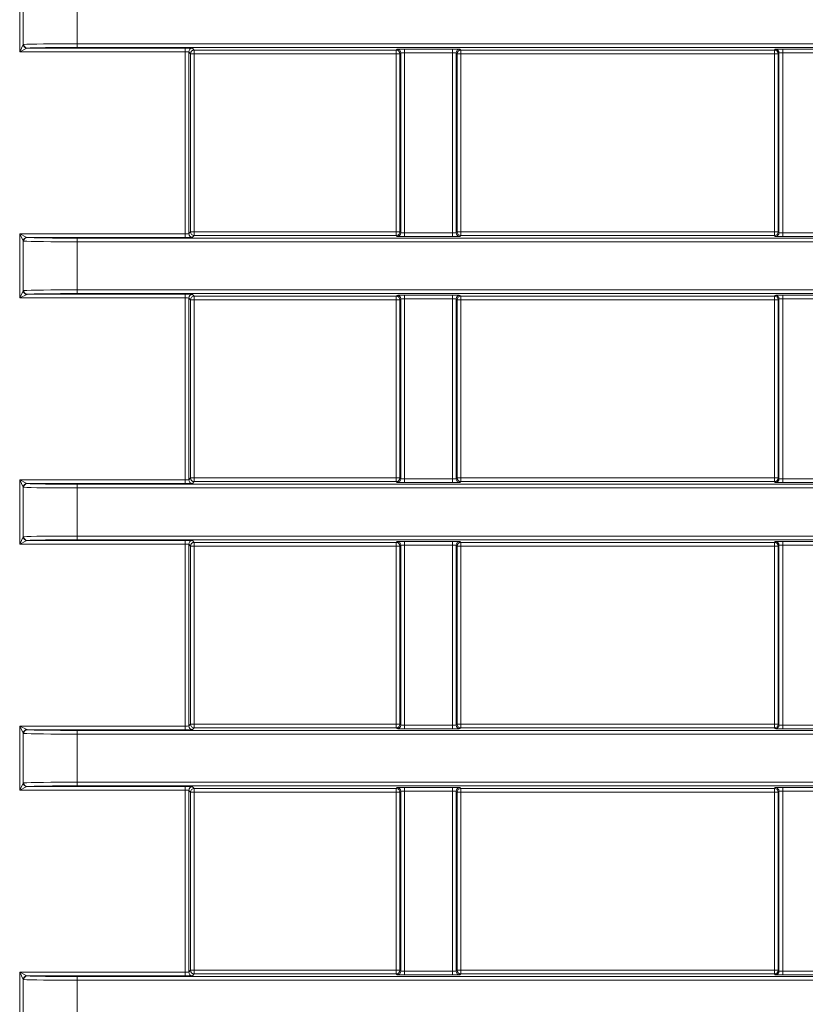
# Model space of a CAD drawing. Header units: millimetres. Extents: x 0 to 1118, y 0 to 864.
# Tile 76 of 256: x 99 to 110, y 397 to 410. Entities that reach past the tile are written whole.
import ezdxf

# ---------------------------------------------------------------- set-up
doc = ezdxf.new("R2010")
doc.units = ezdxf.units.MM

msp = doc.modelspace()

# ---------------------------------------------------------------- linework, layer by layer
at = {"color": 9, "linetype": 'Continuous', "lineweight": 0}
for p, q in [((99.0469, 409.8952), (99.0469, 410.7653)), ((99.0957, 410.6678), (99.0957, 409.9928)), ((99.8275, 410.6562), (99.8275, 410.0044)), ((99.0469, 409.8952), (99.0957, 409.9928)), ((99.1445, 409.944), (99.0469, 409.8952)), ((99.1493, 409.9452), (101.2873, 409.9452)), ((99.8275, 410.0044), (99.8275, 409.9544)), ((99.8275, 410.0044), (226.8837, 410.0044)), ((226.8837, 409.9544), (99.8275, 409.9544)), ((101.2873, 409.8952), (101.2873, 409.9452)), ((101.3873, 409.9435), (101.4117, 409.9191)), ((101.2873, 409.8952), (99.0469, 409.8952)), ((101.2873, 407.4292), (101.2873, 409.8952)), ((101.3373, 409.8935), (101.3373, 407.4309)), ((101.3617, 409.8691), (101.3373, 409.8935)), ((101.3617, 407.4554), (101.3617, 409.8691)), ((101.3617, 409.8691), (101.4117, 409.8691)), ((101.4117, 409.9191), (104.1492, 409.9191)), ((101.4117, 409.8691), (101.4117, 409.9191)), ((101.4117, 409.8691), (101.4117, 407.4554)), ((104.1492, 409.8691), (101.4117, 409.8691)), ((104.1492, 409.9191), (104.1606, 409.9304)), ((104.1492, 409.8691), (104.1492, 409.9191)), ((104.1992, 409.8691), (104.1492, 409.8691)), ((104.1492, 407.4554), (104.1492, 409.8691)), ((104.2105, 409.8804), (104.1992, 409.8691)), ((104.1992, 409.8691), (104.1992, 407.4554)), ((104.2105, 407.444), (104.2105, 409.8804)), ((104.2605, 409.9321), (104.9123, 409.9321)), ((104.2605, 409.8822), (104.2605, 409.9321)), ((104.9123, 409.8822), (104.2605, 409.8822)), ((104.2605, 409.8822), (104.2605, 407.4423)), ((104.9123, 409.8822), (104.9123, 409.9321)), ((104.9123, 407.4423), (104.9123, 409.8822)), ((104.9623, 409.8804), (104.9623, 407.444)), ((104.9736, 409.8691), (104.9623, 409.8804)), ((104.9736, 407.4554), (104.9736, 409.8691)), ((105.0236, 409.8691), (104.9736, 409.8691)), ((105.0123, 409.9304), (105.0236, 409.9191)), ((105.0236, 409.9191), (109.2742, 409.9191)), ((105.0236, 409.9191), (105.0236, 409.8691)), ((105.0236, 409.8691), (105.0236, 407.4554)), ((109.2742, 409.8691), (105.0236, 409.8691)), ((109.2742, 409.9191), (109.2856, 409.9304)), ((109.2742, 409.8691), (109.2742, 409.9191)), ((109.2742, 407.4554), (109.2742, 409.8691)), ((109.3242, 409.8691), (109.2742, 409.8691)), ((109.3355, 409.8804), (109.3242, 409.8691)), ((109.3242, 409.8691), (109.3242, 407.4554)), ((109.3355, 407.444), (109.3355, 409.8804)), ((109.3855, 409.9321), (110.0373, 409.9321)), ((109.3855, 409.8822), (109.3855, 409.9321)), ((110.0373, 409.8822), (109.3855, 409.8822)), ((109.3855, 409.8822), (109.3855, 407.4423)), ((99.0469, 407.4292), (99.1445, 407.3804)), ((99.0469, 407.4292), (101.2873, 407.4292)), ((99.0957, 407.3316), (99.0469, 407.4292)), ((99.0469, 406.5591), (99.0469, 407.4292)), ((101.2873, 407.4292), (101.2873, 407.3792)), ((101.3373, 407.4309), (101.3617, 407.4554)), ((101.3617, 407.4554), (101.4117, 407.4554)), ((101.4117, 407.4054), (101.4117, 407.4554)), ((101.4117, 407.4554), (104.1492, 407.4554)), ((104.1492, 407.4054), (104.1492, 407.4554)), ((104.1492, 407.4554), (104.1992, 407.4554)), ((104.1992, 407.4554), (104.2105, 407.444)), ((104.2605, 407.3923), (104.2605, 407.4423)), ((104.2605, 407.4423), (104.9123, 407.4423)), ((104.9123, 407.3923), (104.9123, 407.4423)), ((104.9623, 407.444), (104.9736, 407.4554)), ((104.9736, 407.4554), (105.0236, 407.4554)), ((105.0236, 407.4554), (105.0236, 407.4054)), ((105.0236, 407.4554), (109.2742, 407.4554)), ((109.2742, 407.4054), (109.2742, 407.4554)), ((109.2742, 407.4554), (109.3242, 407.4554)), ((109.3242, 407.4554), (109.3355, 407.444)), ((109.3855, 407.3923), (109.3855, 407.4423)), ((109.3855, 407.4423), (110.0373, 407.4423)), ((99.0957, 407.3316), (99.0957, 406.6567)), ((101.2873, 407.3792), (99.1493, 407.3792)), ((99.8275, 407.37), (99.8275, 407.32)), ((99.8275, 407.37), (226.8819, 407.37)), ((99.8275, 407.32), (99.8275, 406.6683)), ((226.8819, 407.32), (99.8275, 407.32)), ((101.4117, 407.4054), (101.3873, 407.3809)), ((104.1492, 407.4054), (101.4117, 407.4054)), ((104.1606, 407.394), (104.1492, 407.4054)), ((104.9123, 407.3923), (104.2605, 407.3923)), ((105.0236, 407.4054), (105.0123, 407.394)), ((109.2742, 407.4054), (105.0236, 407.4054)), ((109.2856, 407.394), (109.2742, 407.4054)), ((110.0373, 407.3923), (109.3855, 407.3923)), ((99.0469, 406.5591), (99.0957, 406.6567)), ((99.1445, 406.6079), (99.0469, 406.5591)), ((99.1493, 406.6091), (101.2873, 406.6091)), ((99.8275, 406.6683), (99.8275, 406.6183)), ((99.8275, 406.6683), (227.4944, 406.6683)), ((227.4944, 406.6183), (99.8275, 406.6183)), ((101.2873, 406.5591), (101.2873, 406.6091)), ((101.3873, 406.6074), (101.4117, 406.5829)), ((101.2873, 406.5591), (99.0469, 406.5591)), ((101.2873, 404.0931), (101.2873, 406.5591)), ((101.3373, 406.5574), (101.3373, 404.0948)), ((101.3617, 406.5329), (101.3373, 406.5574)), ((101.3617, 404.1193), (101.3617, 406.5329)), ((101.3617, 406.5329), (101.4117, 406.5329)), ((101.4117, 406.5829), (104.1492, 406.5829)), ((101.4117, 406.5329), (101.4117, 406.5829)), ((101.4117, 406.5329), (101.4117, 404.1193)), ((104.1492, 406.5329), (101.4117, 406.5329)), ((104.1492, 406.5829), (104.1606, 406.5943)), ((104.1492, 406.5329), (104.1492, 406.5829)), ((104.1992, 406.5329), (104.1492, 406.5329)), ((104.1492, 404.1193), (104.1492, 406.5329)), ((104.2105, 406.5443), (104.1992, 406.5329)), ((104.1992, 406.5329), (104.1992, 404.1193)), ((104.2105, 404.1079), (104.2105, 406.5443)), ((104.2605, 406.596), (104.9123, 406.596)), ((104.2605, 406.546), (104.2605, 406.596)), ((104.9123, 406.546), (104.2605, 406.546)), ((104.2605, 406.546), (104.2605, 404.1062)), ((104.9123, 406.546), (104.9123, 406.596)), ((104.9123, 404.1062), (104.9123, 406.546)), ((104.9623, 406.5443), (104.9623, 404.1079)), ((104.9736, 406.5329), (104.9623, 406.5443)), ((104.9736, 404.1193), (104.9736, 406.5329)), ((105.0236, 406.5329), (104.9736, 406.5329)), ((105.0123, 406.5943), (105.0236, 406.5829)), ((105.0236, 406.5829), (109.2742, 406.5829)), ((105.0236, 406.5829), (105.0236, 406.5329)), ((105.0236, 406.5329), (105.0236, 404.1193)), ((109.2742, 406.5329), (105.0236, 406.5329)), ((109.2742, 406.5829), (109.2856, 406.5943)), ((109.2742, 406.5329), (109.2742, 406.5829)), ((109.3242, 406.5329), (109.2742, 406.5329)), ((109.2742, 404.1193), (109.2742, 406.5329)), ((109.3355, 406.5443), (109.3242, 406.5329)), ((109.3242, 406.5329), (109.3242, 404.1193)), ((109.3355, 404.1079), (109.3355, 406.5443)), ((109.3855, 406.596), (110.0373, 406.596)), ((109.3855, 406.546), (109.3855, 406.596)), ((110.0373, 406.546), (109.3855, 406.546)), ((109.3855, 406.546), (109.3855, 404.1062)), ((99.0469, 404.0931), (99.1445, 404.0443)), ((99.0469, 404.0931), (101.2873, 404.0931)), ((99.0957, 403.9955), (99.0469, 404.0931)), ((99.0469, 403.223), (99.0469, 404.0931)), ((101.2873, 404.0931), (101.2873, 404.0431)), ((101.3373, 404.0948), (101.3617, 404.1193)), ((101.3617, 404.1193), (101.4117, 404.1193)), ((101.4117, 404.0693), (101.4117, 404.1193)), ((101.4117, 404.1193), (104.1492, 404.1193)), ((104.1492, 404.0693), (104.1492, 404.1193)), ((104.1492, 404.1193), (104.1992, 404.1193)), ((104.1992, 404.1193), (104.2105, 404.1079)), ((104.2605, 404.0562), (104.2605, 404.1062)), ((104.2605, 404.1062), (104.9123, 404.1062)), ((104.9123, 404.0562), (104.9123, 404.1062)), ((104.9623, 404.1079), (104.9736, 404.1193)), ((104.9736, 404.1193), (105.0236, 404.1193)), ((105.0236, 404.1193), (105.0236, 404.0693)), ((105.0236, 404.1193), (109.2742, 404.1193)), ((109.2742, 404.0693), (109.2742, 404.1193)), ((109.2742, 404.1193), (109.3242, 404.1193)), ((109.3242, 404.1193), (109.3355, 404.1079)), ((109.3855, 404.0562), (109.3855, 404.1062)), ((109.3855, 404.1062), (110.0373, 404.1062)), ((99.0957, 403.9955), (99.0957, 403.3206)), ((101.2873, 404.0431), (99.1493, 404.0431)), ((99.8275, 404.0339), (99.8275, 403.9839)), ((99.8275, 404.0339), (230.6879, 404.0339)), ((99.8275, 403.9839), (99.8275, 403.3322)), ((230.6879, 403.9839), (99.8275, 403.9839)), ((101.4117, 404.0693), (101.3873, 404.0448)), ((104.1492, 404.0693), (101.4117, 404.0693)), ((104.1606, 404.0579), (104.1492, 404.0693)), ((104.9123, 404.0562), (104.2605, 404.0562)), ((105.0236, 404.0693), (105.0123, 404.0579)), ((109.2742, 404.0693), (105.0236, 404.0693)), ((109.2856, 404.0579), (109.2742, 404.0693)), ((110.0373, 404.0562), (109.3855, 404.0562)), ((99.0469, 403.223), (99.0957, 403.3206)), ((99.1445, 403.2718), (99.0469, 403.223)), ((99.1493, 403.273), (101.2873, 403.273)), ((99.8275, 403.2822), (99.8275, 403.3322)), ((99.8275, 403.3322), (230.6879, 403.3322)), ((230.6879, 403.2822), (99.8275, 403.2822)), ((101.2873, 403.223), (101.2873, 403.273)), ((101.3873, 403.2713), (101.4117, 403.2468)), ((101.2873, 403.223), (99.0469, 403.223)), ((101.2873, 400.757), (101.2873, 403.223)), ((101.3373, 403.2213), (101.3373, 400.7587)), ((101.3617, 403.1968), (101.3373, 403.2213)), ((101.3617, 400.7832), (101.3617, 403.1968)), ((101.3617, 403.1968), (101.4117, 403.1968)), ((101.4117, 403.2468), (104.1492, 403.2468)), ((101.4117, 403.1968), (101.4117, 403.2468)), ((101.4117, 403.1968), (101.4117, 400.7832)), ((104.1492, 403.1968), (101.4117, 403.1968)), ((104.1492, 403.2468), (104.1606, 403.2582)), ((104.1492, 403.1968), (104.1492, 403.2468)), ((104.1992, 403.1968), (104.1492, 403.1968)), ((104.1492, 400.7832), (104.1492, 403.1968)), ((104.2105, 403.2082), (104.1992, 403.1968)), ((104.1992, 403.1968), (104.1992, 400.7832)), ((104.2105, 400.7718), (104.2105, 403.2082)), ((104.2605, 403.2599), (104.9123, 403.2599)), ((104.2605, 403.2099), (104.2605, 403.2599)), ((104.9123, 403.2099), (104.2605, 403.2099)), ((104.2605, 403.2099), (104.2605, 400.7701)), ((104.9123, 403.2099), (104.9123, 403.2599)), ((104.9123, 400.7701), (104.9123, 403.2099)), ((104.9623, 403.2082), (104.9623, 400.7718)), ((104.9736, 403.1968), (104.9623, 403.2082)), ((104.9736, 400.7832), (104.9736, 403.1968)), ((105.0236, 403.1968), (104.9736, 403.1968)), ((105.0123, 403.2582), (105.0236, 403.2468)), ((105.0236, 403.2468), (109.2742, 403.2468)), ((105.0236, 403.2468), (105.0236, 403.1968)), ((109.2742, 403.1968), (105.0236, 403.1968)), ((105.0236, 403.1968), (105.0236, 400.7832)), ((109.2742, 403.2468), (109.2856, 403.2582)), ((109.2742, 403.1968), (109.2742, 403.2468)), ((109.2742, 400.7832), (109.2742, 403.1968)), ((109.3242, 403.1968), (109.2742, 403.1968)), ((109.3355, 403.2082), (109.3242, 403.1968)), ((109.3242, 403.1968), (109.3242, 400.7832)), ((109.3355, 400.7718), (109.3355, 403.2082)), ((109.3855, 403.2599), (110.0373, 403.2599)), ((109.3855, 403.2099), (109.3855, 403.2599)), ((110.0373, 403.2099), (109.3855, 403.2099)), ((109.3855, 403.2099), (109.3855, 400.7701)), ((99.0469, 400.757), (99.1445, 400.7082)), ((99.0469, 400.757), (101.2873, 400.757)), ((99.0957, 400.6594), (99.0469, 400.757)), ((99.0469, 399.8869), (99.0469, 400.757)), ((101.2873, 400.757), (101.2873, 400.707)), ((101.3373, 400.7587), (101.3617, 400.7832)), ((101.3617, 400.7832), (101.4117, 400.7832)), ((101.4117, 400.7332), (101.4117, 400.7832)), ((101.4117, 400.7832), (104.1492, 400.7832)), ((104.1492, 400.7332), (104.1492, 400.7832)), ((104.1492, 400.7832), (104.1992, 400.7832)), ((104.1992, 400.7832), (104.2105, 400.7718)), ((104.2605, 400.7201), (104.2605, 400.7701)), ((104.2605, 400.7701), (104.9123, 400.7701)), ((104.9123, 400.7201), (104.9123, 400.7701)), ((104.9623, 400.7718), (104.9736, 400.7832)), ((104.9736, 400.7832), (105.0236, 400.7832)), ((105.0236, 400.7832), (105.0236, 400.7332)), ((105.0236, 400.7832), (109.2742, 400.7832)), ((109.2742, 400.7332), (109.2742, 400.7832)), ((109.2742, 400.7832), (109.3242, 400.7832)), ((109.3242, 400.7832), (109.3355, 400.7718)), ((109.3855, 400.7201), (109.3855, 400.7701)), ((109.3855, 400.7701), (110.0373, 400.7701)), ((99.0957, 400.6594), (99.0957, 399.9845)), ((101.2873, 400.707), (99.1493, 400.707)), ((99.8275, 400.6478), (99.8275, 400.6978)), ((99.8275, 400.6978), (309.2203, 400.6978)), ((99.8275, 400.6478), (99.8275, 399.9961)), ((309.2203, 400.6478), (99.8275, 400.6478)), ((101.4117, 400.7332), (101.3873, 400.7087)), ((104.1492, 400.7332), (101.4117, 400.7332)), ((104.1606, 400.7218), (104.1492, 400.7332)), ((104.9123, 400.7201), (104.2605, 400.7201)), ((105.0236, 400.7332), (105.0123, 400.7218)), ((109.2742, 400.7332), (105.0236, 400.7332)), ((109.2856, 400.7218), (109.2742, 400.7332)), ((110.0373, 400.7201), (109.3855, 400.7201)), ((99.0469, 399.8869), (99.0957, 399.9845)), ((99.1445, 399.9357), (99.0469, 399.8869)), ((99.1493, 399.9369), (101.2873, 399.9369)), ((99.8275, 399.9461), (99.8275, 399.9961)), ((99.8275, 399.9961), (309.2203, 399.9961)), ((309.2203, 399.9461), (99.8275, 399.9461)), ((101.2873, 399.8869), (101.2873, 399.9369)), ((101.3873, 399.9352), (101.4117, 399.9107)), ((101.2873, 399.8869), (99.0469, 399.8869)), ((101.2873, 397.4209), (101.2873, 399.8869)), ((101.3373, 399.8852), (101.3373, 397.4226)), ((101.3617, 399.8607), (101.3373, 399.8852)), ((101.3617, 397.4471), (101.3617, 399.8607)), ((101.3617, 399.8607), (101.4117, 399.8607)), ((101.4117, 399.9107), (104.1492, 399.9107)), ((101.4117, 399.8607), (101.4117, 399.9107)), ((101.4117, 399.8607), (101.4117, 397.4471)), ((104.1492, 399.8607), (101.4117, 399.8607)), ((104.1492, 399.9107), (104.1606, 399.9221)), ((104.1492, 399.8607), (104.1492, 399.9107)), ((104.1992, 399.8607), (104.1492, 399.8607)), ((104.1492, 397.4471), (104.1492, 399.8607)), ((104.2105, 399.8721), (104.1992, 399.8607)), ((104.1992, 399.8607), (104.1992, 397.4471)), ((104.2105, 397.4357), (104.2105, 399.8721)), ((104.2605, 399.9238), (104.9123, 399.9238)), ((104.2605, 399.8738), (104.2605, 399.9238)), ((104.9123, 399.8738), (104.2605, 399.8738)), ((104.2605, 399.8738), (104.2605, 397.434)), ((104.9123, 399.8738), (104.9123, 399.9238)), ((104.9123, 397.434), (104.9123, 399.8738)), ((104.9623, 399.8721), (104.9623, 397.4357)), ((104.9736, 399.8607), (104.9623, 399.8721)), ((104.9736, 397.4471), (104.9736, 399.8607)), ((105.0236, 399.8607), (104.9736, 399.8607)), ((105.0123, 399.9221), (105.0236, 399.9107)), ((105.0236, 399.9107), (109.2742, 399.9107)), ((105.0236, 399.9107), (105.0236, 399.8607)), ((109.2742, 399.8607), (105.0236, 399.8607)), ((105.0236, 399.8607), (105.0236, 397.4471)), ((109.2742, 399.9107), (109.2856, 399.9221)), ((109.2742, 399.8607), (109.2742, 399.9107)), ((109.3242, 399.8607), (109.2742, 399.8607)), ((109.2742, 397.4471), (109.2742, 399.8607)), ((109.3355, 399.8721), (109.3242, 399.8607)), ((109.3242, 399.8607), (109.3242, 397.4471)), ((109.3355, 397.4357), (109.3355, 399.8721)), ((109.3855, 399.9238), (110.0373, 399.9238)), ((109.3855, 399.8738), (109.3855, 399.9238)), ((110.0373, 399.8738), (109.3855, 399.8738)), ((109.3855, 399.8738), (109.3855, 397.434)), ((99.0469, 397.4209), (99.1445, 397.3721)), ((99.0469, 397.4209), (101.2873, 397.4209)), ((99.0957, 397.3233), (99.0469, 397.4209)), ((99.0469, 396.5508), (99.0469, 397.4209)), ((101.2873, 397.4209), (101.2873, 397.3709)), ((101.3373, 397.4226), (101.3617, 397.4471)), ((101.3617, 397.4471), (101.4117, 397.4471)), ((101.4117, 397.3971), (101.4117, 397.4471)), ((101.4117, 397.4471), (104.1492, 397.4471)), ((104.1492, 397.3971), (104.1492, 397.4471)), ((104.1492, 397.4471), (104.1992, 397.4471)), ((104.1992, 397.4471), (104.2105, 397.4357)), ((104.2605, 397.384), (104.2605, 397.434)), ((104.2605, 397.434), (104.9123, 397.434)), ((104.9123, 397.384), (104.9123, 397.434)), ((104.9623, 397.4357), (104.9736, 397.4471)), ((104.9736, 397.4471), (105.0236, 397.4471)), ((105.0236, 397.4471), (105.0236, 397.3971)), ((105.0236, 397.4471), (109.2742, 397.4471)), ((109.2742, 397.3971), (109.2742, 397.4471)), ((109.2742, 397.4471), (109.3242, 397.4471)), ((109.3242, 397.4471), (109.3355, 397.4357)), ((109.3855, 397.384), (109.3855, 397.434)), ((109.3855, 397.434), (110.0373, 397.434)), ((99.0957, 397.3233), (99.0957, 396.6484)), ((101.2873, 397.3709), (99.1493, 397.3709)), ((99.8275, 397.3117), (99.8275, 397.3617)), ((99.8275, 397.3617), (309.2203, 397.3617)), ((99.8275, 397.3117), (99.8275, 396.66)), ((309.2203, 397.3117), (99.8275, 397.3117)), ((101.4117, 397.3971), (101.3873, 397.3726)), ((104.1492, 397.3971), (101.4117, 397.3971)), ((104.1606, 397.3857), (104.1492, 397.3971)), ((104.9123, 397.384), (104.2605, 397.384)), ((105.0236, 397.3971), (105.0123, 397.3857)), ((109.2742, 397.3971), (105.0236, 397.3971)), ((109.2856, 397.3857), (109.2742, 397.3971)), ((110.0373, 397.384), (109.3855, 397.384))]:
    msp.add_line(p, q, dxfattribs=at)
for centre, radius, start, end in [((99.1473, 409.9957), 0.0517, 183.14736, 266.85264), ((99.1503, 409.9947), 0.0495, 179.40252, 268.79549), ((101.3873, 409.8935), 0.05, 90.02044, 179.97956), ((101.4117, 409.869), 0.05, 90.02044, 179.97956), ((104.1492, 409.869), 0.05, 0.02044, 89.97956), ((104.1605, 409.8804), 0.05, 0.02044, 89.97956), ((105.0123, 409.8804), 0.05, 90.02044, 179.97956), ((105.0236, 409.869), 0.05, 90.02044, 179.97956), ((109.2742, 409.869), 0.05, 0.02044, 89.97956), ((109.2855, 409.8804), 0.05, 0.02044, 89.97956), ((101.3873, 407.431), 0.05, 180.02044, 269.97956), ((101.4117, 407.4554), 0.05, 180.02044, 269.97956), ((104.1492, 407.4554), 0.05, 270.02044, 359.97956), ((104.1605, 407.444), 0.05, 270.02044, 359.97956), ((105.0123, 407.444), 0.05, 180.02044, 269.97956), ((105.0236, 407.4554), 0.05, 180.02044, 269.97956), ((109.2742, 407.4554), 0.05, 270.02044, 359.97956), ((109.2855, 407.444), 0.05, 270.02044, 359.97956), ((99.1473, 407.3288), 0.0517, 93.14736, 176.85264), ((99.1503, 407.3298), 0.0495, 91.20451, 180.59748), ((99.1473, 406.6595), 0.0517, 183.14736, 266.85264), ((99.1503, 406.6586), 0.0495, 179.40252, 268.79549), ((101.3873, 406.5574), 0.05, 90.02044, 179.97956), ((101.4117, 406.5329), 0.05, 90.02044, 179.97956), ((104.1492, 406.5329), 0.05, 0.02044, 89.97956), ((104.1605, 406.5443), 0.05, 0.02044, 89.97956), ((105.0123, 406.5443), 0.05, 90.02044, 179.97956), ((105.0236, 406.5329), 0.05, 90.02044, 179.97956), ((109.2742, 406.5329), 0.05, 0.02044, 89.97956), ((109.2855, 406.5443), 0.05, 0.02044, 89.97956), ((101.3873, 404.0948), 0.05, 180.02044, 269.97956), ((101.4117, 404.1193), 0.05, 180.02044, 269.97956), ((104.1492, 404.1193), 0.05, 270.02044, 359.97956), ((104.1605, 404.1079), 0.05, 270.02044, 359.97956), ((105.0123, 404.1079), 0.05, 180.02044, 269.97956), ((105.0236, 404.1193), 0.05, 180.02044, 269.97956), ((109.2742, 404.1193), 0.05, 270.02044, 359.97956), ((109.2855, 404.1079), 0.05, 270.02044, 359.97956), ((99.1473, 403.9927), 0.0517, 93.14736, 176.85264), ((99.1503, 403.9936), 0.0495, 91.20451, 180.59748), ((99.1473, 403.3234), 0.0517, 183.14736, 266.85264), ((99.1503, 403.3225), 0.0495, 179.40252, 268.79549), ((101.3873, 403.2213), 0.05, 90.02044, 179.97956), ((101.4117, 403.1968), 0.05, 90.02044, 179.97956), ((104.1492, 403.1968), 0.05, 0.02044, 89.97956), ((104.1605, 403.2082), 0.05, 0.02044, 89.97956), ((105.0123, 403.2082), 0.05, 90.02044, 179.97956), ((105.0236, 403.1968), 0.05, 90.02044, 179.97956), ((109.2742, 403.1968), 0.05, 0.02044, 89.97956), ((109.2855, 403.2082), 0.05, 0.02044, 89.97956), ((101.3873, 400.7587), 0.05, 180.02044, 269.97956), ((101.4117, 400.7832), 0.05, 180.02044, 269.97956), ((104.1492, 400.7832), 0.05, 270.02044, 359.97956), ((104.1605, 400.7718), 0.05, 270.02044, 359.97956), ((105.0123, 400.7718), 0.05, 180.02044, 269.97956), ((105.0236, 400.7832), 0.05, 180.02044, 269.97956), ((109.2742, 400.7832), 0.05, 270.02044, 359.97956), ((109.2855, 400.7718), 0.05, 270.02044, 359.97956), ((99.1473, 400.6566), 0.0517, 93.14736, 176.85264), ((99.1503, 400.6575), 0.0495, 91.20451, 180.59748), ((99.1473, 399.9873), 0.0517, 183.14736, 266.85264), ((99.1503, 399.9864), 0.0495, 179.40252, 268.79549), ((101.3873, 399.8852), 0.05, 90.02044, 179.97956), ((101.4117, 399.8607), 0.05, 90.02044, 179.97956), ((104.1492, 399.8607), 0.05, 0.02044, 89.97956), ((104.1605, 399.8721), 0.05, 0.02044, 89.97956), ((105.0123, 399.8721), 0.05, 90.02044, 179.97956), ((105.0236, 399.8607), 0.05, 90.02044, 179.97956), ((109.2742, 399.8607), 0.05, 0.02044, 89.97956), ((109.2855, 399.8721), 0.05, 0.02044, 89.97956), ((101.3873, 397.4226), 0.05, 180.02044, 269.97956), ((101.4117, 397.4471), 0.05, 180.02044, 269.97956), ((104.1492, 397.4471), 0.05, 270.02044, 359.97956), ((104.1605, 397.4357), 0.05, 270.02044, 359.97956), ((105.0123, 397.4357), 0.05, 180.02044, 269.97956), ((105.0236, 397.4471), 0.05, 180.02044, 269.97956), ((109.2742, 397.4471), 0.05, 270.02044, 359.97956), ((109.2855, 397.4357), 0.05, 270.02044, 359.97956), ((99.1473, 397.3205), 0.0517, 93.14736, 176.85264), ((99.1503, 397.3214), 0.0495, 91.20451, 180.59748)]:
    msp.add_arc(centre, radius, start, end, dxfattribs=at)
for centre, major_axis, ratio, start_param, end_param in [((99.8275, 409.9922), (0.75, 0), 0.0162914, 1.5707963, 2.8914865), ((99.8275, 409.9422), (0.7, 0), 0.0174551, 1.5707963, 2.8914865), ((101.2873, 409.9435), (0.1, 0), 0.0174551, 0.0174533, 1.5707963), ((101.2873, 409.8935), (0.05, 0), 0.0349101, 0.0174533, 1.5707963), ((104.2605, 409.9304), (0.1, 0), 0.0174551, 1.5707963, 3.1241394), ((104.2605, 409.8804), (0.05, 0), 0.0349101, 1.5707963, 3.1241394), ((104.9123, 409.9304), (0.1, 0), 0.0174551, 0.0174533, 1.5707963), ((104.9123, 409.8804), (0.05, 0), 0.0349101, 0.0174533, 1.5707963), ((109.3855, 409.9304), (0.1, 0), 0.0174551, 1.5707963, 3.1241394), ((109.3855, 409.8804), (0.05, 0), 0.0349101, 1.5707963, 3.1241394), ((101.2873, 407.431), (0.05, 0), 0.0349101, 4.712389, 6.265732), ((104.2605, 407.4441), (0.05, 0), 0.0349101, 3.1590459, 4.712389), ((104.9123, 407.4441), (0.05, 0), 0.0349101, 4.712389, 6.265732), ((109.3855, 407.4441), (0.05, 0), 0.0349101, 3.1590459, 4.712389), ((99.8275, 407.3323), (0.75, 0), 0.0162914, 3.3916988, 4.712389), ((99.8275, 407.3823), (0.7, 0), 0.0174551, 3.3916988, 4.712389), ((101.2873, 407.381), (0.1, 0), 0.0174551, 4.712389, 6.265732), ((104.2605, 407.3941), (0.1, 0), 0.0174551, 3.1590459, 4.712389), ((104.9123, 407.3941), (0.1, 0), 0.0174551, 4.712389, 6.265732), ((109.3855, 407.3941), (0.1, 0), 0.0174551, 3.1590459, 4.712389), ((99.8275, 406.6561), (0.75, 0), 0.0162914, 1.5707963, 2.8914865), ((99.8275, 406.6061), (0.7, 0), 0.0174551, 1.5707963, 2.8914865), ((101.2873, 406.6074), (0.1, 0), 0.0174551, 0.0174533, 1.5707963), ((101.2873, 406.5574), (0.05, 0), 0.0349101, 0.0174533, 1.5707963), ((104.2605, 406.5943), (0.1, 0), 0.0174551, 1.5707963, 3.1241394), ((104.2605, 406.5443), (0.05, 0), 0.0349101, 1.5707963, 3.1241394), ((104.9123, 406.5943), (0.1, 0), 0.0174551, 0.0174533, 1.5707963), ((104.9123, 406.5443), (0.05, 0), 0.0349101, 0.0174533, 1.5707963), ((109.3855, 406.5943), (0.1, 0), 0.0174551, 1.5707963, 3.1241394), ((109.3855, 406.5443), (0.05, 0), 0.0349101, 1.5707963, 3.1241394), ((101.2873, 404.0949), (0.05, 0), 0.0349101, 4.712389, 6.265732), ((104.2605, 404.1079), (0.05, 0), 0.0349101, 3.1590459, 4.712389), ((104.9123, 404.1079), (0.05, 0), 0.0349101, 4.712389, 6.265732), ((109.3855, 404.1079), (0.05, 0), 0.0349101, 3.1590459, 4.712389), ((99.8275, 403.9961), (0.75, 0), 0.0162914, 3.3916988, 4.712389), ((99.8275, 404.0461), (0.7, 0), 0.0174551, 3.3916988, 4.712389), ((101.2873, 404.0449), (0.1, 0), 0.0174551, 4.712389, 6.265732), ((104.2605, 404.058), (0.1, 0), 0.0174551, 3.1590459, 4.712389), ((104.9123, 404.058), (0.1, 0), 0.0174551, 4.712389, 6.265732), ((109.3855, 404.058), (0.1, 0), 0.0174551, 3.1590459, 4.712389), ((99.8275, 403.32), (0.75, 0), 0.0162914, 1.5707963, 2.8914865), ((99.8275, 403.27), (0.7, 0), 0.0174551, 1.5707963, 2.8914865), ((101.2873, 403.2713), (0.1, 0), 0.0174551, 0.0174533, 1.5707963), ((101.2873, 403.2213), (0.05, 0), 0.0349101, 0.0174533, 1.5707963), ((104.2605, 403.2582), (0.1, 0), 0.0174551, 1.5707963, 3.1241394), ((104.2605, 403.2082), (0.05, 0), 0.0349101, 1.5707963, 3.1241394), ((104.9123, 403.2582), (0.1, 0), 0.0174551, 0.0174533, 1.5707963), ((104.9123, 403.2082), (0.05, 0), 0.0349101, 0.0174533, 1.5707963), ((109.3855, 403.2582), (0.1, 0), 0.0174551, 1.5707963, 3.1241394), ((109.3855, 403.2082), (0.05, 0), 0.0349101, 1.5707963, 3.1241394), ((101.2873, 400.7587), (0.05, 0), 0.0349101, 4.712389, 6.265732), ((104.2605, 400.7718), (0.05, 0), 0.0349101, 3.1590459, 4.712389), ((104.9123, 400.7718), (0.05, 0), 0.0349101, 4.712389, 6.265732), ((109.3855, 400.7718), (0.05, 0), 0.0349101, 3.1590459, 4.712389), ((99.8275, 400.66), (0.75, 0), 0.0162914, 3.3916988, 4.712389), ((99.8275, 400.71), (0.7, 0), 0.0174551, 3.3916988, 4.712389), ((101.2873, 400.7088), (0.1, 0), 0.0174551, 4.712389, 6.265732), ((104.2605, 400.7218), (0.1, 0), 0.0174551, 3.1590459, 4.712389), ((104.9123, 400.7218), (0.1, 0), 0.0174551, 4.712389, 6.265732), ((109.3855, 400.7218), (0.1, 0), 0.0174551, 3.1590459, 4.712389), ((99.8275, 399.9839), (0.75, 0), 0.0162914, 1.5707963, 2.8914865), ((99.8275, 399.9339), (0.7, 0), 0.0174551, 1.5707963, 2.8914865), ((101.2873, 399.9352), (0.1, 0), 0.0174551, 0.0174533, 1.5707963), ((101.2873, 399.8852), (0.05, 0), 0.0349101, 0.0174533, 1.5707963), ((104.2605, 399.9221), (0.1, 0), 0.0174551, 1.5707963, 3.1241394), ((104.2605, 399.8721), (0.05, 0), 0.0349101, 1.5707963, 3.1241394), ((104.9123, 399.9221), (0.1, 0), 0.0174551, 0.0174533, 1.5707963), ((104.9123, 399.8721), (0.05, 0), 0.0349101, 0.0174533, 1.5707963), ((109.3855, 399.9221), (0.1, 0), 0.0174551, 1.5707963, 3.1241394), ((109.3855, 399.8721), (0.05, 0), 0.0349101, 1.5707963, 3.1241394), ((101.2873, 397.4226), (0.05, 0), 0.0349101, 4.712389, 6.265732), ((104.2605, 397.4357), (0.05, 0), 0.0349101, 3.1590459, 4.712389), ((104.9123, 397.4357), (0.05, 0), 0.0349101, 4.712389, 6.265732), ((109.3855, 397.4357), (0.05, 0), 0.0349101, 3.1590459, 4.712389), ((99.8275, 397.3239), (0.75, 0), 0.0162914, 3.3916988, 4.712389), ((99.8275, 397.3739), (0.7, 0), 0.0174551, 3.3916988, 4.712389), ((101.2873, 397.3726), (0.1, 0), 0.0174551, 4.712389, 6.265732), ((104.2605, 397.3857), (0.1, 0), 0.0174551, 3.1590459, 4.712389), ((104.9123, 397.3857), (0.1, 0), 0.0174551, 4.712389, 6.265732), ((109.3855, 397.3857), (0.1, 0), 0.0174551, 3.1590459, 4.712389)]:
    msp.add_ellipse(centre, major_axis=major_axis, ratio=ratio, start_param=start_param, end_param=end_param, dxfattribs=at)
for points in [[(99.0957, 409.9928), (99.0973, 409.9943), (99.099, 409.9951), (99.1008, 409.9952)], [(99.1493, 409.9452), (99.1476, 409.9452), (99.146, 409.9448), (99.1445, 409.944)], [(99.1008, 407.3292), (99.099, 407.3294), (99.0973, 407.3302), (99.0957, 407.3316)], [(99.1445, 407.3804), (99.146, 407.3797), (99.1476, 407.3793), (99.1493, 407.3792)], [(99.0957, 406.6567), (99.0973, 406.6582), (99.099, 406.659), (99.1008, 406.6591)], [(99.1493, 406.6091), (99.1476, 406.6091), (99.146, 406.6087), (99.1445, 406.6079)], [(99.1008, 403.9931), (99.099, 403.9932), (99.0973, 403.994), (99.0957, 403.9955)], [(99.1445, 404.0443), (99.146, 404.0436), (99.1476, 404.0432), (99.1493, 404.0431)], [(99.0957, 403.3206), (99.0973, 403.3221), (99.099, 403.3229), (99.1008, 403.323)], [(99.1493, 403.273), (99.1476, 403.273), (99.146, 403.2726), (99.1445, 403.2718)], [(99.1008, 400.657), (99.099, 400.6571), (99.0973, 400.6579), (99.0957, 400.6594)], [(99.1445, 400.7082), (99.146, 400.7075), (99.1476, 400.7071), (99.1493, 400.707)], [(99.0957, 399.9845), (99.0973, 399.986), (99.099, 399.9868), (99.1008, 399.9869)], [(99.1493, 399.9369), (99.1476, 399.9368), (99.146, 399.9364), (99.1445, 399.9357)], [(99.1008, 397.3209), (99.099, 397.321), (99.0973, 397.3218), (99.0957, 397.3233)], [(99.1445, 397.3721), (99.146, 397.3713), (99.1476, 397.371), (99.1493, 397.3709)]]:
    msp.add_open_spline(points, degree=3, dxfattribs=at)

doc.saveas('drawing.dxf')
